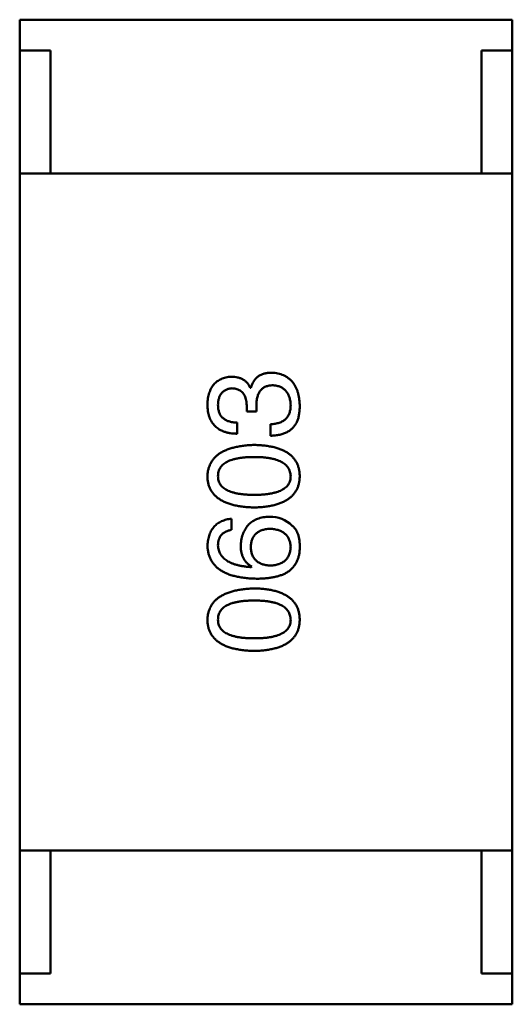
# Model space of a CAD drawing. Header units: millimetres. Extents: x 37 to 347, y 164 to 266.
# Tile 11 of 39: x 302.862 to 303.662, y 207.933 to 209.533. Entities that reach past the tile are written whole.
import ezdxf

# ---------------------------------------------------------------- set-up
doc = ezdxf.new("R2010")
doc.units = ezdxf.units.MM
doc.header["$LTSCALE"] = 0.75
doc.layers.add('Visible', color=7, linetype='Continuous', lineweight=50)

msp = doc.modelspace()

# ---------------------------------------------------------------- linework, layer by layer
at = {"layer": 'Visible'}
for p, q in [((302.8621, 209.5334), (303.6621, 209.5334)), ((302.8621, 209.4834), (302.8621, 209.5334)), ((303.6621, 209.4834), (303.6621, 209.5334)), ((302.9121, 209.4834), (302.8621, 209.4834)), ((302.8621, 209.2834), (302.8621, 209.4834)), ((302.9121, 209.2834), (302.9121, 209.4834)), ((303.6121, 209.4834), (303.6121, 209.2834)), ((303.6621, 209.4834), (303.6121, 209.4834)), ((303.6621, 209.2834), (303.6621, 209.4834)), ((303.6621, 209.2834), (302.8621, 209.2834)), ((302.8621, 208.1834), (302.8621, 209.2834)), ((302.9121, 209.2834), (303.6121, 209.2834)), ((303.6621, 209.2834), (303.6621, 208.1834)), ((303.2374, 208.9352), (303.2366, 208.9352)), ((303.2308, 208.9065), (303.2308, 208.8967)), ((303.2308, 208.8967), (303.2464, 208.8967)), ((303.2464, 208.8967), (303.2464, 208.9057)), ((303.2153, 208.8606), (303.2153, 208.8786)), ((303.2694, 208.8762), (303.2694, 208.8573)), ((303.2062, 208.7045), (303.2062, 208.7225)), ((303.239, 208.6447), (303.2382, 208.6439)), ((303.6621, 208.1834), (302.8621, 208.1834)), ((302.8621, 208.1834), (302.8621, 207.9834)), ((302.9121, 208.1834), (303.6121, 208.1834)), ((302.9121, 208.1834), (302.9121, 207.9834)), ((303.6121, 207.9834), (303.6121, 208.1834)), ((303.6621, 208.1834), (303.6621, 207.9834)), ((302.8621, 207.9834), (302.8621, 207.9334)), ((302.9121, 207.9834), (302.8621, 207.9834)), ((303.6621, 207.9834), (303.6121, 207.9834)), ((303.6621, 207.9834), (303.6621, 207.9334)), ((302.8621, 207.9334), (303.6621, 207.9334))]:
    msp.add_line(p, q, dxfattribs=at)
msp.add_arc((303.2684, 208.6739), 0.0519, 45.691, 90.7052, dxfattribs=at)
for points, knots in [([(303.2054, 208.9532), (303.2039, 208.9531), (303.201, 208.9529), (303.1968, 208.9521), (303.1929, 208.951), (303.1892, 208.9496), (303.1858, 208.9478), (303.1827, 208.9458), (303.1798, 208.9435), (303.1773, 208.9408), (303.175, 208.9378), (303.173, 208.9345), (303.1713, 208.9308), (303.1699, 208.9269), (303.1687, 208.9227), (303.1678, 208.9181), (303.1672, 208.9132), (303.167, 208.9099), (303.1669, 208.9082)], [0, 0, 0, 0, 0.067521, 0.132139, 0.193339, 0.252064, 0.309083, 0.364848, 0.420021, 0.475612, 0.532002, 0.589602, 0.649896, 0.712634, 0.778603, 0.848416, 0.922155, 1, 1, 1, 1]), ([(303.2366, 208.9352), (303.2359, 208.9366), (303.2345, 208.9394), (303.2317, 208.9432), (303.2284, 208.9463), (303.2247, 208.9489), (303.2205, 208.9508), (303.2159, 208.9523), (303.2108, 208.9531), (303.2073, 208.9532), (303.2054, 208.9532)], [0, 0, 0, 0, 0.125227, 0.244792, 0.361427, 0.478215, 0.59667, 0.722058, 0.856314, 1, 1, 1, 1]), ([(303.271, 208.9598), (303.2699, 208.9598), (303.2678, 208.9598), (303.2648, 208.9594), (303.2619, 208.959), (303.2591, 208.9583), (303.2565, 208.9574), (303.254, 208.9564), (303.2517, 208.9551), (303.2495, 208.9537), (303.2474, 208.9521), (303.2455, 208.9502), (303.2438, 208.9482), (303.2422, 208.946), (303.2408, 208.9435), (303.2395, 208.941), (303.2384, 208.9382), (303.2377, 208.9362), (303.2374, 208.9352)], [0, 0, 0, 0, 0.071215, 0.138707, 0.20396, 0.266995, 0.327734, 0.387609, 0.445602, 0.503345, 0.561136, 0.618597, 0.677672, 0.738255, 0.799989, 0.863961, 0.930555, 1, 1, 1, 1]), ([(303.3169, 208.9065), (303.3168, 208.9086), (303.3166, 208.9126), (303.3159, 208.9184), (303.3149, 208.9238), (303.3135, 208.9288), (303.3118, 208.9335), (303.3098, 208.9378), (303.3074, 208.9417), (303.3047, 208.9453), (303.3016, 208.9484), (303.2982, 208.9512), (303.2945, 208.9536), (303.2904, 208.9556), (303.2861, 208.9573), (303.2813, 208.9585), (303.2763, 208.9594), (303.2728, 208.9597), (303.271, 208.9598)], [0, 0, 0, 0, 0.078078, 0.151942, 0.221594, 0.28726, 0.350176, 0.409768, 0.467648, 0.523784, 0.578904, 0.634014, 0.689819, 0.746826, 0.805875, 0.867063, 0.931764, 1, 1, 1, 1]), ([(303.1841, 208.9073), (303.1842, 208.9084), (303.1843, 208.9104), (303.1846, 208.9133), (303.1851, 208.916), (303.1858, 208.9185), (303.1866, 208.9209), (303.1877, 208.9231), (303.1889, 208.925), (303.1902, 208.9268), (303.1917, 208.9284), (303.1935, 208.9298), (303.1953, 208.9311), (303.1973, 208.9321), (303.1995, 208.933), (303.2019, 208.9336), (303.2044, 208.9341), (303.2062, 208.9343), (303.2071, 208.9344)], [0, 0, 0, 0, 0.078051, 0.151197, 0.220412, 0.286742, 0.34933, 0.409464, 0.467368, 0.52298, 0.578639, 0.633998, 0.690142, 0.746855, 0.805868, 0.867776, 0.932345, 1, 1, 1, 1]), ([(303.2071, 208.9344), (303.2088, 208.9343), (303.2108, 208.9342), (303.2156, 208.9331), (303.2174, 208.9323), (303.2202, 208.9308), (303.2224, 208.9294), (303.2264, 208.9248), (303.2276, 208.9224), (303.2305, 208.9152), (303.2307, 208.9091), (303.2308, 208.9065)], [0.000001, 0.000001, 0.000001, 0.000001, 0.000529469, 0.000529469, 0.001127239, 0.001127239, 0.001835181, 0.001835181, 0.002488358, 0.002488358, 0.00458577, 0.00458577, 0.00458577, 0.00458577]), ([(303.2464, 208.9057), (303.2464, 208.9071), (303.2464, 208.9097), (303.2468, 208.9135), (303.2473, 208.9171), (303.2481, 208.9203), (303.249, 208.9234), (303.2501, 208.9262), (303.2515, 208.9287), (303.2531, 208.9309), (303.2549, 208.9329), (303.257, 208.9346), (303.2592, 208.9361), (303.2616, 208.9373), (303.2643, 208.9382), (303.2672, 208.9388), (303.2702, 208.9392), (303.2724, 208.9393), (303.2735, 208.9393)], [0, 0, 0, 0, 0.082495, 0.159728, 0.232496, 0.300725, 0.365163, 0.425859, 0.483728, 0.538892, 0.592921, 0.646195, 0.699968, 0.754746, 0.811387, 0.870806, 0.933482, 1, 1, 1, 1]), ([(303.2735, 208.9393), (303.2746, 208.9392), (303.2767, 208.9391), (303.2798, 208.9385), (303.2827, 208.9378), (303.2854, 208.9367), (303.2879, 208.9355), (303.2902, 208.9341), (303.2923, 208.9324), (303.2942, 208.9305), (303.2959, 208.9284), (303.2974, 208.926), (303.2987, 208.9235), (303.2998, 208.9207), (303.3007, 208.9176), (303.3014, 208.9144), (303.3019, 208.911), (303.3021, 208.9086), (303.3022, 208.9073)], [0, 0, 0, 0, 0.068514, 0.133941, 0.195994, 0.255362, 0.312994, 0.369441, 0.424687, 0.480522, 0.537148, 0.594801, 0.654411, 0.716817, 0.781981, 0.850498, 0.923306, 1, 1, 1, 1]), ([(303.1669, 208.9082), (303.167, 208.9063), (303.1671, 208.9026), (303.1678, 208.8973), (303.1687, 208.8923), (303.1702, 208.8877), (303.1719, 208.8834), (303.174, 208.8796), (303.1765, 208.876), (303.1794, 208.8729), (303.1826, 208.87), (303.1862, 208.8676), (303.1901, 208.8655), (303.1945, 208.8638), (303.1992, 208.8624), (303.2042, 208.8614), (303.2096, 208.8608), (303.2133, 208.8607), (303.2153, 208.8606)], [0, 0, 0, 0, 0.073232, 0.142595, 0.207997, 0.270074, 0.329156, 0.386529, 0.441846, 0.496976, 0.551877, 0.607941, 0.665637, 0.725446, 0.788542, 0.855101, 0.925196, 1, 1, 1, 1]), ([(303.2153, 208.8786), (303.214, 208.8787), (303.2116, 208.8788), (303.208, 208.8793), (303.2047, 208.8798), (303.2017, 208.8807), (303.1989, 208.8817), (303.1963, 208.883), (303.194, 208.8845), (303.1919, 208.8862), (303.19, 208.8881), (303.1884, 208.8902), (303.1871, 208.8926), (303.186, 208.8951), (303.1852, 208.8979), (303.1846, 208.9008), (303.1842, 208.904), (303.1841, 208.9062), (303.1841, 208.9073)], [0, 0, 0, 0, 0.078134, 0.15164, 0.221358, 0.286689, 0.348614, 0.407697, 0.464247, 0.520153, 0.574432, 0.629291, 0.684538, 0.742032, 0.801329, 0.863637, 0.930123, 1, 1, 1, 1]), ([(303.3022, 208.9073), (303.3021, 208.9061), (303.3021, 208.9037), (303.3017, 208.9003), (303.3011, 208.897), (303.3001, 208.8941), (303.299, 208.8913), (303.2976, 208.8887), (303.2959, 208.8864), (303.294, 208.8843), (303.2918, 208.8825), (303.2893, 208.8809), (303.2866, 208.8795), (303.2837, 208.8784), (303.2804, 208.8775), (303.277, 208.8768), (303.2733, 208.8763), (303.2707, 208.8762), (303.2694, 208.8762)], [0, 0, 0, 0, 0.071272, 0.13882, 0.201858, 0.262757, 0.320043, 0.376709, 0.431462, 0.486034, 0.541209, 0.597703, 0.65589, 0.717768, 0.782056, 0.850407, 0.92277, 1, 1, 1, 1]), ([(303.312, 208.8795), (303.3124, 208.8803), (303.3132, 208.8821), (303.3142, 208.8849), (303.3151, 208.8879), (303.3157, 208.8912), (303.3162, 208.8947), (303.3166, 208.8984), (303.3168, 208.9024), (303.3169, 208.9051), (303.3169, 208.9065)], [0, 0, 0, 0, 0.101955, 0.208983, 0.322698, 0.44339, 0.570851, 0.70629, 0.84885, 1, 1, 1, 1]), ([(303.2694, 208.8573), (303.2707, 208.8574), (303.2733, 208.8575), (303.2771, 208.8578), (303.2808, 208.8583), (303.2843, 208.859), (303.2876, 208.8598), (303.2907, 208.8608), (303.2936, 208.8619), (303.2964, 208.8632), (303.299, 208.8647), (303.3014, 208.8663), (303.3036, 208.8681), (303.3057, 208.8701), (303.3075, 208.8722), (303.3092, 208.8745), (303.3107, 208.8769), (303.3116, 208.8786), (303.312, 208.8795)], [0, 0, 0, 0, 0.078937, 0.154495, 0.226898, 0.296844, 0.363348, 0.427781, 0.48946, 0.549586, 0.607902, 0.664733, 0.720805, 0.776157, 0.831175, 0.886736, 0.943094, 1, 1, 1, 1]), ([(303.2431, 208.8424), (303.2401, 208.8423), (303.2343, 208.842), (303.2258, 208.8412), (303.2179, 208.84), (303.2105, 208.8384), (303.2038, 208.8365), (303.1975, 208.8342), (303.1919, 208.8316), (303.1868, 208.8286), (303.1823, 208.8252), (303.1783, 208.8215), (303.175, 208.8174), (303.1722, 208.8129), (303.17, 208.8081), (303.1683, 208.8029), (303.1673, 208.7974), (303.167, 208.7935), (303.1669, 208.7916)], [0, 0, 0, 0, 0.088475, 0.171606, 0.249595, 0.322626, 0.391327, 0.455765, 0.516374, 0.573675, 0.628522, 0.681161, 0.732559, 0.783563, 0.83504, 0.887639, 0.942585, 1, 1, 1, 1]), ([(303.3169, 208.7916), (303.3168, 208.7936), (303.3166, 208.7975), (303.3157, 208.8031), (303.3142, 208.8083), (303.3121, 208.8132), (303.3094, 208.8177), (303.3062, 208.8219), (303.3024, 208.8256), (303.2981, 208.829), (303.2931, 208.832), (303.2876, 208.8346), (303.2816, 208.8369), (303.275, 208.8387), (303.2678, 208.8402), (303.2601, 208.8413), (303.2518, 208.8421), (303.2461, 208.8423), (303.2431, 208.8424)], [0, 0, 0, 0, 0.059134, 0.115603, 0.169236, 0.221572, 0.273254, 0.32474, 0.377319, 0.431815, 0.488555, 0.548609, 0.612242, 0.680182, 0.75251, 0.829782, 0.91231, 1, 1, 1, 1]), ([(303.1841, 208.7916), (303.1842, 208.7928), (303.1843, 208.7953), (303.1849, 208.7989), (303.1861, 208.8022), (303.1877, 208.8053), (303.1899, 208.8081), (303.1924, 208.8107), (303.1954, 208.813), (303.1989, 208.8151), (303.2029, 208.8169), (303.2073, 208.8185), (303.2121, 208.8198), (303.2174, 208.8209), (303.2232, 208.8217), (303.2294, 208.8223), (303.2361, 208.8227), (303.2408, 208.8227), (303.2431, 208.8227)], [0, 0, 0, 0, 0.050604, 0.098688, 0.145699, 0.191791, 0.238625, 0.286717, 0.337546, 0.391814, 0.449755, 0.512106, 0.579685, 0.652048, 0.730262, 0.814146, 0.904281, 1, 1, 1, 1]), ([(303.2431, 208.8227), (303.2455, 208.8227), (303.25, 208.8227), (303.2566, 208.8223), (303.2628, 208.8217), (303.2685, 208.8209), (303.2738, 208.8198), (303.2786, 208.8184), (303.283, 208.8169), (303.2869, 208.8151), (303.2904, 208.813), (303.2935, 208.8106), (303.2961, 208.8081), (303.2982, 208.8053), (303.2999, 208.8022), (303.3011, 208.7989), (303.3019, 208.7953), (303.3021, 208.7928), (303.3022, 208.7916)], [0, 0, 0, 0, 0.094834, 0.184067, 0.267029, 0.344713, 0.417334, 0.484367, 0.546941, 0.604717, 0.65953, 0.710539, 0.759381, 0.806382, 0.853027, 0.900623, 0.949121, 1, 1, 1, 1]), ([(303.1669, 208.7916), (303.167, 208.7896), (303.1672, 208.7857), (303.1681, 208.7801), (303.1697, 208.7748), (303.1719, 208.7699), (303.1746, 208.7654), (303.178, 208.7613), (303.1819, 208.7575), (303.1864, 208.7542), (303.1915, 208.7511), (303.1972, 208.7486), (303.2034, 208.7463), (303.2102, 208.7444), (303.2176, 208.7429), (303.2256, 208.7418), (303.2342, 208.7411), (303.2401, 208.7409), (303.2431, 208.7408)], [0, 0, 0, 0, 0.057911, 0.113262, 0.165956, 0.217443, 0.268511, 0.319665, 0.372, 0.426129, 0.483365, 0.543779, 0.607756, 0.676562, 0.749704, 0.827713, 0.911177, 1, 1, 1, 1]), ([(303.2431, 208.7613), (303.2408, 208.7613), (303.2361, 208.7613), (303.2294, 208.7617), (303.2232, 208.7623), (303.2174, 208.763), (303.2121, 208.7642), (303.2073, 208.7654), (303.2029, 208.767), (303.1989, 208.7687), (303.1954, 208.7707), (303.1924, 208.773), (303.1899, 208.7755), (303.1877, 208.7782), (303.1861, 208.7812), (303.1849, 208.7845), (303.1843, 208.788), (303.1842, 208.7904), (303.1841, 208.7916)], [0, 0, 0, 0, 0.096452, 0.187278, 0.271765, 0.350519, 0.423437, 0.491321, 0.554011, 0.612224, 0.666281, 0.717003, 0.764884, 0.811423, 0.856783, 0.902993, 0.950236, 1, 1, 1, 1]), ([(303.2431, 208.7408), (303.2461, 208.7409), (303.2518, 208.7411), (303.2601, 208.7418), (303.2678, 208.7429), (303.275, 208.7444), (303.2816, 208.7463), (303.2876, 208.7486), (303.2931, 208.7511), (303.298, 208.7542), (303.3024, 208.7575), (303.3062, 208.7613), (303.3094, 208.7654), (303.3121, 208.7699), (303.3142, 208.7748), (303.3157, 208.7801), (303.3166, 208.7857), (303.3168, 208.7896), (303.3169, 208.7916)], [0, 0, 0, 0, 0.087693, 0.170223, 0.247496, 0.319826, 0.387768, 0.451403, 0.511459, 0.568358, 0.622671, 0.675251, 0.726739, 0.778422, 0.830759, 0.884394, 0.940865, 1, 1, 1, 1]), ([(303.3022, 208.7916), (303.3021, 208.7904), (303.302, 208.788), (303.3013, 208.7845), (303.3002, 208.7812), (303.2985, 208.7783), (303.2964, 208.7755), (303.2939, 208.773), (303.2908, 208.7707), (303.2873, 208.7687), (303.2834, 208.767), (303.279, 208.7654), (303.2741, 208.7642), (303.2688, 208.7631), (303.2631, 208.7623), (303.2568, 208.7617), (303.2501, 208.7613), (303.2455, 208.7613), (303.2431, 208.7613)], [0, 0, 0, 0, 0.049766, 0.097012, 0.143225, 0.188786, 0.235079, 0.282962, 0.333687, 0.387747, 0.445963, 0.508657, 0.576545, 0.649868, 0.72822, 0.812712, 0.903543, 1, 1, 1, 1]), ([(303.2062, 208.7225), (303.2048, 208.7224), (303.2018, 208.722), (303.1976, 208.721), (303.1936, 208.7199), (303.19, 208.7184), (303.1865, 208.7166), (303.1834, 208.7146), (303.1805, 208.7123), (303.1779, 208.7097), (303.1756, 208.7068), (303.1735, 208.7037), (303.1717, 208.7002), (303.1702, 208.6965), (303.169, 208.6926), (303.168, 208.6883), (303.1673, 208.6838), (303.167, 208.6807), (303.1669, 208.6791)], [0, 0, 0, 0, 0.06947, 0.136096, 0.199592, 0.260665, 0.319672, 0.377156, 0.433415, 0.489984, 0.546535, 0.604276, 0.663499, 0.725182, 0.788953, 0.855683, 0.926216, 1, 1, 1, 1]), ([(303.2677, 208.7258), (303.266, 208.7257), (303.2625, 208.7256), (303.2576, 208.7248), (303.2529, 208.7237), (303.2485, 208.7224), (303.2445, 208.7207), (303.2408, 208.7185), (303.2374, 208.7162), (303.2343, 208.7134), (303.2315, 208.7103), (303.229, 208.7068), (303.2269, 208.703), (303.2251, 208.6989), (303.2235, 208.6944), (303.2224, 208.6896), (303.2215, 208.6845), (303.2212, 208.6809), (303.221, 208.6791)], [0, 0, 0, 0, 0.071527, 0.139094, 0.20346, 0.264939, 0.323904, 0.381383, 0.437591, 0.493343, 0.549401, 0.606085, 0.664838, 0.725424, 0.788712, 0.855452, 0.925772, 1, 1, 1, 1]), ([(303.1841, 208.6791), (303.1842, 208.6808), (303.1843, 208.684), (303.1854, 208.6886), (303.1871, 208.6927), (303.1895, 208.6962), (303.1927, 208.6992), (303.1966, 208.7016), (303.2012, 208.7034), (303.2045, 208.7041), (303.2062, 208.7045)], [0, 0, 0, 0, 0.136586, 0.261496, 0.378089, 0.490612, 0.605522, 0.725767, 0.8561, 1, 1, 1, 1]), ([(303.2374, 208.6766), (303.2374, 208.6778), (303.2375, 208.68), (303.238, 208.6832), (303.2387, 208.6861), (303.2396, 208.6889), (303.2408, 208.6915), (303.2421, 208.6939), (303.2437, 208.696), (303.2456, 208.698), (303.2477, 208.6997), (303.2499, 208.7013), (303.2525, 208.7026), (303.2553, 208.7038), (303.2583, 208.7046), (303.2615, 208.7054), (303.2649, 208.7059), (303.2673, 208.7061), (303.2685, 208.7062)], [0, 0, 0, 0, 0.069884, 0.136529, 0.199638, 0.259844, 0.317774, 0.374356, 0.430026, 0.485148, 0.5409, 0.597889, 0.657472, 0.718614, 0.783613, 0.85129, 0.923712, 1, 1, 1, 1]), ([(303.2685, 208.7062), (303.2698, 208.7061), (303.2724, 208.7059), (303.276, 208.7054), (303.2794, 208.7047), (303.2826, 208.7038), (303.2855, 208.7027), (303.2882, 208.7014), (303.2907, 208.6999), (303.2929, 208.6982), (303.2949, 208.6963), (303.2967, 208.6942), (303.2982, 208.6919), (303.2995, 208.6894), (303.3005, 208.6867), (303.3013, 208.6838), (303.3019, 208.6807), (303.3021, 208.6786), (303.3022, 208.6775)], [0, 0, 0, 0, 0.078863, 0.153308, 0.223539, 0.289857, 0.35341, 0.413572, 0.471721, 0.528235, 0.584279, 0.638781, 0.69466, 0.751251, 0.809198, 0.869697, 0.933318, 1, 1, 1, 1]), ([(303.3169, 208.6742), (303.3169, 208.6763), (303.317, 208.6803), (303.3165, 208.6862), (303.3157, 208.6916), (303.3144, 208.6965), (303.3126, 208.7009), (303.3104, 208.7048), (303.3078, 208.7082), (303.3057, 208.7101), (303.3046, 208.7111)], [0, 0, 0, 0, 0.156782, 0.301945, 0.436395, 0.561474, 0.678489, 0.78853, 0.894967, 1, 1, 1, 1]), ([(303.1669, 208.6791), (303.167, 208.677), (303.1673, 208.6728), (303.1684, 208.6668), (303.1701, 208.6612), (303.1724, 208.656), (303.1753, 208.6512), (303.1788, 208.6468), (303.1829, 208.6428), (303.1876, 208.6392), (303.1929, 208.636), (303.1988, 208.6332), (303.2053, 208.6308), (303.2124, 208.6289), (303.22, 208.6273), (303.2283, 208.6261), (303.2372, 208.6253), (303.2433, 208.6251), (303.2464, 208.625)], [0, 0, 0, 0, 0.058957, 0.115262, 0.16907, 0.221312, 0.273147, 0.324961, 0.377649, 0.432026, 0.488925, 0.549039, 0.612912, 0.680653, 0.753056, 0.830314, 0.912483, 1, 1, 1, 1]), ([(303.2382, 208.6439), (303.2361, 208.644), (303.232, 208.6443), (303.226, 208.6451), (303.2204, 208.646), (303.2153, 208.6472), (303.2105, 208.6486), (303.2061, 208.6503), (303.2021, 208.6521), (303.1985, 208.6542), (303.1953, 208.6566), (303.1925, 208.6591), (303.19, 208.6619), (303.1881, 208.6649), (303.1864, 208.6681), (303.1853, 208.6716), (303.1844, 208.6753), (303.1842, 208.6778), (303.1841, 208.6791)], [0, 0, 0, 0, 0.089218, 0.173709, 0.252753, 0.326963, 0.397099, 0.462534, 0.524018, 0.582178, 0.637235, 0.689955, 0.741228, 0.791618, 0.841661, 0.892925, 0.945259, 1, 1, 1, 1]), ([(303.221, 208.6791), (303.2211, 208.6771), (303.2211, 208.6733), (303.222, 208.6678), (303.2234, 208.6628), (303.2254, 208.6582), (303.2279, 208.6541), (303.2311, 208.6504), (303.2348, 208.6472), (303.2376, 208.6455), (303.239, 208.6447)], [0, 0, 0, 0, 0.144617, 0.279572, 0.40596, 0.526097, 0.64389, 0.760003, 0.877724, 1, 1, 1, 1]), ([(303.2694, 208.6463), (303.2681, 208.6464), (303.2657, 208.6466), (303.2621, 208.6471), (303.2588, 208.6478), (303.2557, 208.6488), (303.2529, 208.6499), (303.2503, 208.6513), (303.2479, 208.6529), (303.2458, 208.6547), (303.2439, 208.6567), (303.2422, 208.6589), (303.2408, 208.6613), (303.2397, 208.664), (303.2387, 208.6669), (303.238, 208.6699), (303.2375, 208.6732), (303.2374, 208.6755), (303.2374, 208.6766)], [0, 0, 0, 0, 0.076072, 0.148369, 0.216753, 0.281358, 0.342792, 0.401604, 0.458929, 0.514444, 0.569818, 0.625343, 0.681554, 0.739608, 0.800134, 0.863477, 0.929547, 1, 1, 1, 1]), ([(303.3022, 208.6775), (303.3021, 208.6763), (303.302, 208.6739), (303.3015, 208.6706), (303.3008, 208.6674), (303.2998, 208.6645), (303.2987, 208.6617), (303.2972, 208.6592), (303.2955, 208.6569), (303.2935, 208.6549), (303.2914, 208.653), (303.2889, 208.6514), (303.2863, 208.65), (303.2834, 208.6488), (303.2802, 208.6479), (303.2768, 208.6471), (303.2732, 208.6466), (303.2707, 208.6464), (303.2694, 208.6463)], [0, 0, 0, 0, 0.070403, 0.137196, 0.200053, 0.260887, 0.31876, 0.37535, 0.430743, 0.485927, 0.541678, 0.598832, 0.657726, 0.719441, 0.783504, 0.851852, 0.923533, 1, 1, 1, 1]), ([(303.2972, 208.6357), (303.2987, 208.6368), (303.3017, 208.639), (303.3056, 208.6429), (303.3089, 208.6472), (303.3117, 208.6518), (303.3139, 208.6569), (303.3155, 208.6623), (303.3166, 208.6681), (303.3168, 208.6721), (303.3169, 208.6742)], [0, 0, 0, 0, 0.125033, 0.246266, 0.36603, 0.485265, 0.606781, 0.732144, 0.862551, 1, 1, 1, 1]), ([(303.2464, 208.625), (303.2491, 208.625), (303.2542, 208.6251), (303.2617, 208.6256), (303.2688, 208.6264), (303.2754, 208.6276), (303.2815, 208.6291), (303.2872, 208.6309), (303.2925, 208.633), (303.2957, 208.6348), (303.2972, 208.6357)], [0, 0, 0, 0, 0.151498, 0.29521, 0.430242, 0.557137, 0.677306, 0.790845, 0.898111, 1, 1, 1, 1]), ([(303.2431, 208.6093), (303.2401, 208.6091), (303.2343, 208.6089), (303.2258, 208.608), (303.2179, 208.6068), (303.2105, 208.6053), (303.2038, 208.6034), (303.1975, 208.6011), (303.1919, 208.5985), (303.1868, 208.5954), (303.1823, 208.5921), (303.1783, 208.5884), (303.175, 208.5843), (303.1722, 208.5798), (303.17, 208.5749), (303.1683, 208.5698), (303.1673, 208.5642), (303.167, 208.5604), (303.1669, 208.5584)], [0, 0, 0, 0, 0.088475, 0.171606, 0.249595, 0.322626, 0.391327, 0.455765, 0.516374, 0.573675, 0.628522, 0.681161, 0.732559, 0.783563, 0.83504, 0.887639, 0.942585, 1, 1, 1, 1]), ([(303.3169, 208.5584), (303.3168, 208.5604), (303.3166, 208.5643), (303.3157, 208.5699), (303.3142, 208.5752), (303.3121, 208.5801), (303.3094, 208.5846), (303.3062, 208.5887), (303.3024, 208.5925), (303.2981, 208.5959), (303.2931, 208.5989), (303.2876, 208.6015), (303.2816, 208.6037), (303.275, 208.6056), (303.2678, 208.6071), (303.2601, 208.6082), (303.2518, 208.6089), (303.2461, 208.6091), (303.2431, 208.6093)], [0, 0, 0, 0, 0.059134, 0.115603, 0.169236, 0.221572, 0.273254, 0.32474, 0.377319, 0.431815, 0.488555, 0.548609, 0.612242, 0.680182, 0.75251, 0.829782, 0.91231, 1, 1, 1, 1]), ([(303.1841, 208.5584), (303.1842, 208.5597), (303.1843, 208.5621), (303.1849, 208.5657), (303.1861, 208.569), (303.1877, 208.5721), (303.1899, 208.5749), (303.1924, 208.5775), (303.1954, 208.5798), (303.1989, 208.5819), (303.2029, 208.5837), (303.2073, 208.5853), (303.2121, 208.5866), (303.2174, 208.5877), (303.2232, 208.5886), (303.2294, 208.5891), (303.2361, 208.5895), (303.2408, 208.5896), (303.2431, 208.5896)], [0, 0, 0, 0, 0.050604, 0.098688, 0.145699, 0.191791, 0.238625, 0.286717, 0.337546, 0.391814, 0.449755, 0.512106, 0.579685, 0.652048, 0.730262, 0.814146, 0.904281, 1, 1, 1, 1]), ([(303.2431, 208.5896), (303.2455, 208.5896), (303.25, 208.5895), (303.2566, 208.5891), (303.2628, 208.5886), (303.2685, 208.5877), (303.2738, 208.5866), (303.2786, 208.5853), (303.283, 208.5837), (303.2869, 208.5819), (303.2904, 208.5798), (303.2935, 208.5775), (303.2961, 208.575), (303.2982, 208.5721), (303.2999, 208.569), (303.3011, 208.5657), (303.3019, 208.5621), (303.3021, 208.5597), (303.3022, 208.5584)], [0, 0, 0, 0, 0.094834, 0.184067, 0.267029, 0.344713, 0.417334, 0.484367, 0.546941, 0.604717, 0.65953, 0.710539, 0.759381, 0.806382, 0.853027, 0.900623, 0.949121, 1, 1, 1, 1]), ([(303.1669, 208.5584), (303.167, 208.5564), (303.1672, 208.5526), (303.1681, 208.5469), (303.1697, 208.5417), (303.1719, 208.5368), (303.1746, 208.5323), (303.178, 208.5281), (303.1819, 208.5244), (303.1864, 208.521), (303.1915, 208.518), (303.1972, 208.5154), (303.2034, 208.5131), (303.2102, 208.5113), (303.2176, 208.5098), (303.2256, 208.5087), (303.2342, 208.5079), (303.2401, 208.5077), (303.2431, 208.5076)], [0, 0, 0, 0, 0.057911, 0.113262, 0.165956, 0.217443, 0.268511, 0.319665, 0.372, 0.426129, 0.483365, 0.543779, 0.607756, 0.676562, 0.749704, 0.827713, 0.911177, 1, 1, 1, 1]), ([(303.2431, 208.5281), (303.2408, 208.5281), (303.2361, 208.5282), (303.2294, 208.5285), (303.2232, 208.5291), (303.2174, 208.5299), (303.2121, 208.531), (303.2073, 208.5322), (303.2029, 208.5338), (303.1989, 208.5356), (303.1954, 208.5376), (303.1924, 208.5398), (303.1899, 208.5424), (303.1877, 208.5451), (303.1861, 208.5481), (303.1849, 208.5513), (303.1843, 208.5548), (303.1842, 208.5572), (303.1841, 208.5584)], [0, 0, 0, 0, 0.096452, 0.187278, 0.271765, 0.350519, 0.423437, 0.491321, 0.554011, 0.612224, 0.666281, 0.717003, 0.764884, 0.811423, 0.856783, 0.902993, 0.950236, 1, 1, 1, 1]), ([(303.2431, 208.5076), (303.2461, 208.5077), (303.2518, 208.5079), (303.2601, 208.5087), (303.2678, 208.5098), (303.275, 208.5113), (303.2816, 208.5132), (303.2876, 208.5154), (303.2931, 208.518), (303.298, 208.521), (303.3024, 208.5244), (303.3062, 208.5281), (303.3094, 208.5323), (303.3121, 208.5368), (303.3142, 208.5417), (303.3157, 208.5469), (303.3166, 208.5526), (303.3168, 208.5564), (303.3169, 208.5584)], [0, 0, 0, 0, 0.087693, 0.170223, 0.247496, 0.319826, 0.387768, 0.451403, 0.511459, 0.568358, 0.622671, 0.675251, 0.726739, 0.778422, 0.830759, 0.884394, 0.940865, 1, 1, 1, 1]), ([(303.3022, 208.5584), (303.3021, 208.5572), (303.302, 208.5548), (303.3013, 208.5513), (303.3002, 208.5481), (303.2985, 208.5451), (303.2964, 208.5423), (303.2939, 208.5398), (303.2908, 208.5376), (303.2873, 208.5356), (303.2834, 208.5338), (303.279, 208.5322), (303.2741, 208.531), (303.2688, 208.5299), (303.2631, 208.5291), (303.2568, 208.5285), (303.2501, 208.5282), (303.2455, 208.5281), (303.2431, 208.5281)], [0, 0, 0, 0, 0.049766, 0.097012, 0.143225, 0.188786, 0.235079, 0.282962, 0.333687, 0.387747, 0.445963, 0.508657, 0.576545, 0.649868, 0.72822, 0.812712, 0.903543, 1, 1, 1, 1])]:
    msp.add_open_spline(points, degree=3, knots=knots, dxfattribs=at)

doc.saveas('drawing.dxf')
